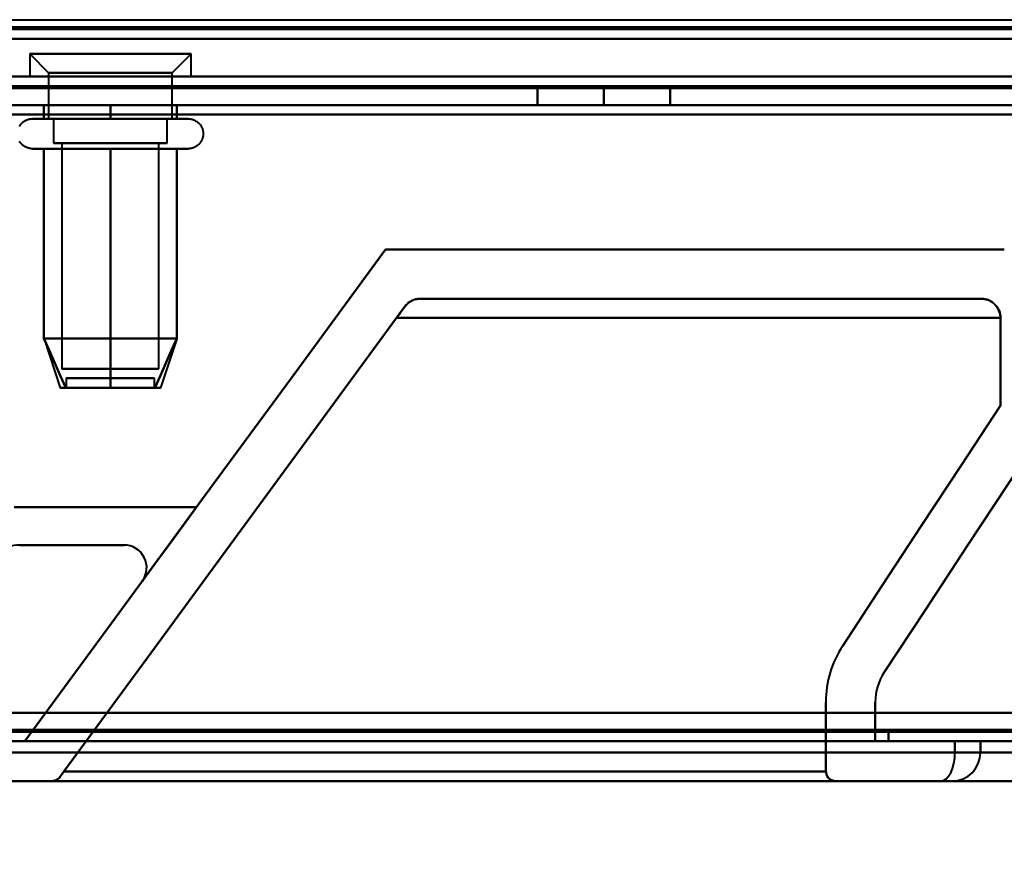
# Model space of a CAD drawing. Header units: millimetres. Extents: x -747 to 747, y -1110 to 610.
# Tile 35 of 93: x -274 to -222, y -376 to -332. Entities that reach past the tile are written whole.
import ezdxf

# ---------------------------------------------------------------- set-up
doc = ezdxf.new("R2010")
doc.units = ezdxf.units.MM
doc.layers.add('A-GENM', color=13, linetype='Continuous', lineweight=40)
doc.layers.add('G-IMPT', color=8, linetype='Continuous', lineweight=40)

# ---------------------------------------------------------------- blocks, each defined once
blk = doc.blocks.new('Maintenance r21 - Maintenance r21-755170-Niveau de réf_')
at = {"layer": 'A-GENM'}
for p, q in [((-585, -370), (585, -370)), ((585, -370), (-585, -370))]:
    blk.add_line(p, q, dxfattribs=at)
blk = doc.blocks.new('NEXA 1000 CALQUES_dwg-755156-Niveau de réf_')
at = {"layer": 'G-IMPT'}
for p, q in [((-584.4, -332), (584.4, -332)), ((-548.9, -331.5), (548.9, -331.5)), ((-273.25, -332.8), (-272.25, -333.8)), ((-273.25, -332.8), (-273.25, -334)), ((-265.319, -332.8), (-273.25, -332.8)), ((-273.25, -332.8), (-265.319, -332.8)), ((-264.75, -332.8), (-272.681, -332.8)), ((-272.681, -332.8), (-264.75, -332.8)), ((-265.75, -333.8), (-264.75, -332.8)), ((-264.75, -334), (-264.75, -332.8)), ((-179.1, -334), (-583.9, -334)), ((-265.319, -334), (-273.25, -334)), ((-272.681, -334), (-273.25, -334)), ((-273.25, -334), (-264.75, -334)), ((-273.25, -334), (-264.75, -334)), ((-264.75, -334), (-272.681, -334)), ((-272.25, -333.8), (-272.25, -336.215)), ((-266.185, -333.8), (-272.25, -333.8)), ((-272.25, -333.8), (-266.185, -333.8)), ((-265.75, -333.8), (-271.815, -333.8)), ((-271.815, -333.8), (-265.75, -333.8)), ((-265.75, -336.215), (-265.75, -333.8)), ((-273.1, -336.215), (-265.449, -336.215)), ((-272.551, -336.215), (-266.95, -336.215)), ((-267.375, -336.215), (-272.25, -336.215)), ((-272.25, -336.215), (-266.185, -336.215)), ((-272, -336.215), (-272, -337.5)), ((-267.5, -336.215), (-272, -336.215)), ((-272, -336.215), (-267.5, -336.215)), ((-271.815, -336.215), (-267.375, -336.215)), ((-265.75, -336.215), (-270.625, -336.215)), ((-266, -336.215), (-270.5, -336.215)), ((-270.5, -336.215), (-266, -336.215)), ((-267.375, -336.215), (-265.75, -336.215)), ((-266.95, -336.215), (-264.9, -336.215)), ((-266, -337.5), (-266, -336.215)), ((-266.402, -337.5), (-272, -337.5)), ((-272, -337.5), (-267.5, -337.5)), ((-266, -337.5), (-271.598, -337.5)), ((-271.548, -337.5), (-271.548, -349.389)), ((-266.793, -337.5), (-271.548, -337.5)), ((-271.548, -337.5), (-266.793, -337.5)), ((-266.452, -337.5), (-271.207, -337.5)), ((-271.207, -337.5), (-266.452, -337.5)), ((-270.5, -337.5), (-266.402, -337.5)), ((-267.5, -337.5), (-266, -337.5)), ((-266.452, -349.389), (-266.452, -337.5)), ((-265.449, -337.796), (-273.1, -337.796)), ((-266.95, -337.796), (-272.551, -337.796)), ((-264.9, -337.796), (-266.95, -337.796)), ((-223.1, -345.7), (-252.676, -345.7)), ((-272.495, -347.811), (-271.636, -350.389)), ((-265.505, -347.811), (-266.364, -350.389)), ((-266.793, -349.389), (-271.548, -349.389)), ((-271.548, -349.389), (-266.793, -349.389)), ((-266.452, -349.389), (-271.207, -349.389)), ((-271.207, -349.389), (-266.452, -349.389)), ((-271.33, -349.889), (-271.33, -350.389)), ((-271.33, -349.889), (-266.682, -349.889)), ((-266.682, -349.889), (-271.33, -349.889)), ((-271.318, -349.889), (-266.67, -349.889)), ((-266.67, -349.889), (-271.318, -349.889)), ((-266.67, -350.389), (-266.67, -349.889)), ((-271.33, -350.389), (-266.682, -350.389)), ((-266.682, -350.389), (-271.33, -350.389)), ((-271.318, -350.389), (-266.67, -350.389)), ((-266.67, -350.389), (-271.318, -350.389)), ((-584.4, -369), (-178.6, -369)), ((-276.202, -369), (-224.5, -369)), ((-276.202, -369), (-224.5, -369)), ((-224.5, -369), (-276.202, -369)), ((-224.5, -369), (-276.202, -369)), ((-224.5, -369), (-223.156, -369)), ((-224.5, -369), (-223.156, -369)), ((-223.156, -369), (-224.5, -369)), ((-223.156, -369), (-224.5, -369)), ((-223.156, -369), (-219.985, -369)), ((-219.985, -369), (-223.156, -369)), ((-277.584, -369.6), (-224.5, -369.6)), ((-277.584, -369.6), (-224.5, -369.6)), ((-224.5, -369.6), (-277.584, -369.6)), ((-224.5, -369.6), (-277.584, -369.6)), ((-224.5, -369.6), (-223.156, -369.6)), ((-224.5, -369.6), (-223.156, -369.6)), ((-223.156, -369.6), (-224.5, -369.6)), ((-223.156, -369.6), (-224.5, -369.6)), ((-223.156, -369.6), (-219.985, -369.6)), ((-219.985, -369.6), (-223.156, -369.6)), ((-276.818, -371.1), (-225.266, -371.1)), ((-276.818, -371.1), (-225.266, -371.1)), ((-225.266, -371.1), (-276.818, -371.1)), ((-225.266, -371.1), (-276.818, -371.1)), ((-272.069, -371.1), (-230.798, -371.1)), ((-225.266, -371.1), (-224.642, -371.1)), ((-225.266, -371.1), (-224.642, -371.1)), ((-224.642, -371.1), (-225.266, -371.1)), ((-224.642, -371.1), (-225.266, -371.1)), ((-224.642, -371.1), (-221.485, -371.1)), ((-221.485, -371.1), (-224.642, -371.1))]:
    blk.add_line(p, q, dxfattribs=at)
at = {"layer": 'G-IMPT', "flags": 128}
for points in [[(584.4, -331.4), (292.2, -331.4), (0, -331.4), (-292.2, -331.4), (-584.4, -331.4)], [(584.4, -331.4), (292.2, -331.4), (0, -331.4), (-292.2, -331.4), (-584.4, -331.4)], [(-584.4, -331.4), (-292.2, -331.4), (0, -331.4), (292.2, -331.4), (584.4, -331.4)], [(-549.4, -331.4), (-274.7, -331.4), (0, -331.4), (274.7, -331.4), (549.4, -331.4)], [(-548.9, -331), (-274.45, -331), (0, -331), (274.45, -331), (548.9, -331)], [(-405.201, -331.4), (-202.601, -331.4), (0, -331.4), (202.601, -331.4), (405.201, -331.4)], [(405.201, -331.4), (202.601, -331.4), (0, -331.4), (-202.601, -331.4), (-405.201, -331.4)], [(-584.4, -331.5), (-292.2, -331.5), (0, -331.5), (292.2, -331.5), (584.4, -331.5)], [(584.4, -332), (292.2, -332), (0, -332), (-292.2, -332), (-584.4, -332)], [(584.4, -332), (292.2, -332), (0, -332), (-292.2, -332), (-584.4, -332)], [(-584.4, -332), (-292.2, -332), (0, -332), (292.2, -332), (584.4, -332)], [(-584.4, -332), (-292.2, -332), (0, -332), (292.2, -332), (584.4, -332)], [(583.9, -331.5), (291.95, -331.5), (0, -331.5), (-291.95, -331.5), (-583.9, -331.5)], [(583.9, -331.5), (291.95, -331.5), (0, -331.5), (-291.95, -331.5), (-583.9, -331.5)], [(-583.9, -331.5), (-291.95, -331.5), (0, -331.5), (291.95, -331.5), (583.9, -331.5)], [(-583.9, -331.5), (-291.95, -331.5), (0, -331.5), (291.95, -331.5), (583.9, -331.5)], [(583.9, -331.5), (291.95, -331.5), (0, -331.5), (-291.95, -331.5), (-583.9, -331.5)], [(-583.9, -331.5), (-291.95, -331.5), (0, -331.5), (291.95, -331.5), (583.9, -331.5)], [(549.4, -331.5), (274.7, -331.5), (0, -331.5), (-274.7, -331.5), (-549.4, -331.5)], [(549.4, -332), (274.7, -332), (0, -332), (-274.7, -332), (-549.4, -332)], [(-549.4, -332), (-274.7, -332), (0, -332), (274.7, -332), (549.4, -332)], [(-549.4, -332), (-274.7, -332), (0, -332), (274.7, -332), (549.4, -332)], [(549.4, -332), (274.7, -332), (0, -332), (-274.7, -332), (-549.4, -332)], [(548.9, -331.5), (274.45, -331.5), (0, -331.5), (-274.45, -331.5), (-548.9, -331.5)], [(-548.9, -331.5), (-274.45, -331.5), (0, -331.5), (274.45, -331.5), (548.9, -331.5)], [(548.9, -331.5), (274.45, -331.5), (0, -331.5), (-274.45, -331.5), (-548.9, -331.5)], [(-548.9, -331.5), (-274.45, -331.5), (0, -331.5), (274.45, -331.5), (548.9, -331.5)], [(-548.9, -331.5), (-274.45, -331.5), (0, -331.5), (274.45, -331.5), (548.9, -331.5)], [(548.9, -331.5), (274.45, -331.5), (0, -331.5), (-274.45, -331.5), (-548.9, -331.5)], [(-179.1, -334), (-280.3, -334), (-381.5, -334), (-482.7, -334), (-583.9, -334)], [(-583.9, -334), (-482.7, -334), (-381.5, -334), (-280.3, -334), (-179.1, -334)], [(-583.9, -334), (-482.7, -334), (-381.5, -334), (-280.3, -334), (-179.1, -334)], [(-179.1, -334), (-280.3, -334), (-381.5, -334), (-482.7, -334), (-583.9, -334)], [(-179.1, -334.5), (-280.3, -334.5), (-381.5, -334.5), (-482.7, -334.5), (-583.9, -334.5)], [(-583.9, -334.5), (-482.7, -334.5), (-381.5, -334.5), (-280.3, -334.5), (-179.1, -334.5)], [(-583.9, -334.6), (-482.7, -334.6), (-381.5, -334.6), (-280.3, -334.6), (-179.1, -334.6)], [(-583.9, -334.6), (-482.7, -334.6), (-381.5, -334.6), (-280.3, -334.6), (-179.1, -334.6)], [(-179.1, -334.6), (-280.3, -334.6), (-381.5, -334.6), (-482.7, -334.6), (-583.9, -334.6)], [(-179.1, -334.6), (-280.3, -334.6), (-381.5, -334.6), (-482.7, -334.6), (-583.9, -334.6)], [(-179.1, -334.6), (-280.3, -334.6), (-381.5, -334.6), (-482.7, -334.6), (-583.9, -334.6)], [(-583.9, -334.6), (-482.7, -334.6), (-381.5, -334.6), (-280.3, -334.6), (-179.1, -334.6)], [(-303, -334.5), (-273, -334.5), (-243, -334.5), (-213, -334.5), (-183, -334.5)], [(-183, -334.5), (-213, -334.5), (-243, -334.5), (-273, -334.5), (-303, -334.5)], [(-303, -334.5), (-273, -334.5), (-243, -334.5), (-213, -334.5), (-183, -334.5)], [(-183, -334.5), (-213, -334.5), (-243, -334.5), (-273, -334.5), (-303, -334.5)], [(-243, -334.5), (-243.875, -334.5), (-244.75, -334.5), (-245.625, -334.5), (-246.5, -334.5)], [(-246.5, -334.5), (-245.625, -334.5), (-244.75, -334.5), (-243.875, -334.5), (-243, -334.5)], [(-246.5, -334.5), (-245.625, -334.5), (-244.75, -334.5), (-243.875, -334.5), (-243, -334.5)], [(-246.5, -335.5), (-246.5, -335.25), (-246.5, -335), (-246.5, -334.75), (-246.5, -334.5)], [(-246.5, -334.5), (-246.5, -334.75), (-246.5, -335), (-246.5, -335.25), (-246.5, -335.5)], [(-246.5, -335.5), (-246.5, -335.25), (-246.5, -335), (-246.5, -334.75), (-246.5, -334.5)], [(-243, -334.5), (-243.875, -334.5), (-244.75, -334.5), (-245.625, -334.5), (-246.5, -334.5)], [(-246.5, -334.5), (-246.5, -334.75), (-246.5, -335), (-246.5, -335.25), (-246.5, -335.5)], [(-243, -334.5), (-242.125, -334.5), (-241.25, -334.5), (-240.375, -334.5), (-239.5, -334.5)], [(-239.5, -334.5), (-240.375, -334.5), (-241.25, -334.5), (-242.125, -334.5), (-243, -334.5)], [(-243, -334.5), (-242.125, -334.5), (-241.25, -334.5), (-240.375, -334.5), (-239.5, -334.5)], [(-243, -335.5), (-243, -335.25), (-243, -335), (-243, -334.75), (-243, -334.5)], [(-243, -334.5), (-243, -334.75), (-243, -335), (-243, -335.25), (-243, -335.5)], [(-243, -335.5), (-243, -335.25), (-243, -335), (-243, -334.75), (-243, -334.5)], [(-239.5, -334.5), (-240.375, -334.5), (-241.25, -334.5), (-242.125, -334.5), (-243, -334.5)], [(-243, -334.5), (-243, -334.75), (-243, -335), (-243, -335.25), (-243, -335.5)], [(-239.5, -334.5), (-239.5, -334.75), (-239.5, -335), (-239.5, -335.25), (-239.5, -335.5)], [(-239.5, -335.5), (-239.5, -335.25), (-239.5, -335), (-239.5, -334.75), (-239.5, -334.5)], [(-239.5, -334.5), (-239.5, -334.75), (-239.5, -335), (-239.5, -335.25), (-239.5, -335.5)], [(-239.5, -335.5), (-239.5, -335.25), (-239.5, -335), (-239.5, -334.75), (-239.5, -334.5)], [(-183, -335.5), (-213, -335.5), (-243, -335.5), (-273, -335.5), (-303, -335.5)], [(-303, -335.5), (-273, -335.5), (-243, -335.5), (-213, -335.5), (-183, -335.5)], [(-183, -335.5), (-213, -335.5), (-243, -335.5), (-273, -335.5), (-303, -335.5)], [(-303, -335.5), (-273, -335.5), (-243, -335.5), (-213, -335.5), (-183, -335.5)], [(-269, -335.5), (-269.875, -335.5), (-270.75, -335.5), (-271.625, -335.5), (-272.5, -335.5)], [(-272.5, -335.5), (-272.5, -335.679), (-272.5, -335.857), (-272.5, -336.036), (-272.5, -336.215)], [(-272.5, -336.215), (-272.5, -336.036), (-272.5, -335.857), (-272.5, -335.679), (-272.5, -335.5)], [(-272.5, -335.5), (-272.5, -335.679), (-272.5, -335.857), (-272.5, -336.036), (-272.5, -336.215)], [(-272.5, -336.215), (-272.5, -336.036), (-272.5, -335.857), (-272.5, -335.679), (-272.5, -335.5)], [(-272.5, -335.5), (-271.625, -335.5), (-270.75, -335.5), (-269.875, -335.5), (-269, -335.5)], [(-269, -335.5), (-269.875, -335.5), (-270.75, -335.5), (-271.625, -335.5), (-272.5, -335.5)], [(-272.5, -335.5), (-271.625, -335.5), (-270.75, -335.5), (-269.875, -335.5), (-269, -335.5)], [(-265.5, -335.5), (-266.375, -335.5), (-267.25, -335.5), (-268.125, -335.5), (-269, -335.5)], [(-269, -335.5), (-269, -335.679), (-269, -335.857), (-269, -336.036), (-269, -336.215)], [(-269, -336.215), (-269, -336.036), (-269, -335.857), (-269, -335.679), (-269, -335.5)], [(-269, -335.5), (-269, -335.679), (-269, -335.857), (-269, -336.036), (-269, -336.215)], [(-269, -336.215), (-269, -336.036), (-269, -335.857), (-269, -335.679), (-269, -335.5)], [(-269, -335.5), (-268.125, -335.5), (-267.25, -335.5), (-266.375, -335.5), (-265.5, -335.5)], [(-265.5, -335.5), (-266.375, -335.5), (-267.25, -335.5), (-268.125, -335.5), (-269, -335.5)], [(-269, -335.5), (-268.125, -335.5), (-267.25, -335.5), (-266.375, -335.5), (-265.5, -335.5)], [(-265.5, -336.215), (-265.5, -336.036), (-265.5, -335.857), (-265.5, -335.679), (-265.5, -335.5)], [(-265.5, -335.5), (-265.5, -335.679), (-265.5, -335.857), (-265.5, -336.036), (-265.5, -336.215)], [(-265.5, -336.215), (-265.5, -336.036), (-265.5, -335.857), (-265.5, -335.679), (-265.5, -335.5)], [(-265.5, -335.5), (-265.5, -335.679), (-265.5, -335.857), (-265.5, -336.036), (-265.5, -336.215)], [(-243, -335.5), (-243.875, -335.5), (-244.75, -335.5), (-245.625, -335.5), (-246.5, -335.5)], [(-246.5, -335.5), (-245.625, -335.5), (-244.75, -335.5), (-243.875, -335.5), (-243, -335.5)], [(-243, -335.5), (-243.875, -335.5), (-244.75, -335.5), (-245.625, -335.5), (-246.5, -335.5)], [(-246.5, -335.5), (-245.625, -335.5), (-244.75, -335.5), (-243.875, -335.5), (-243, -335.5)], [(-239.5, -335.5), (-240.375, -335.5), (-241.25, -335.5), (-242.125, -335.5), (-243, -335.5)], [(-243, -335.5), (-242.125, -335.5), (-241.25, -335.5), (-240.375, -335.5), (-239.5, -335.5)], [(-239.5, -335.5), (-240.375, -335.5), (-241.25, -335.5), (-242.125, -335.5), (-243, -335.5)], [(-243, -335.5), (-242.125, -335.5), (-241.25, -335.5), (-240.375, -335.5), (-239.5, -335.5)], [(-584.4, -336), (-482.95, -336), (-381.5, -336), (-280.05, -336), (-178.6, -336)], [(-178.6, -336), (-280.05, -336), (-381.5, -336), (-482.95, -336), (-584.4, -336)], [(-584.4, -336), (-482.95, -336), (-381.5, -336), (-280.05, -336), (-178.6, -336)], [(-178.6, -336), (-280.05, -336), (-381.5, -336), (-482.95, -336), (-584.4, -336)], [(-583.9, -336), (-482.7, -336), (-381.5, -336), (-280.3, -336), (-179.1, -336)], [(-179.1, -336), (-280.3, -336), (-381.5, -336), (-482.7, -336), (-583.9, -336)], [(-179.1, -336), (-280.3, -336), (-381.5, -336), (-482.7, -336), (-583.9, -336)], [(-583.9, -336), (-482.7, -336), (-381.5, -336), (-280.3, -336), (-179.1, -336)], [(-273.1, -337.796), (-273.132, -337.795), (-273.163, -337.793), (-273.195, -337.79), (-273.226, -337.786), (-273.257, -337.78), (-273.288, -337.773), (-273.318, -337.765), (-273.349, -337.756), (-273.378, -337.745), (-273.408, -337.733), (-273.437, -337.72), (-273.465, -337.706), (-273.493, -337.691), (-273.52, -337.675), (-273.546, -337.658), (-273.572, -337.639), (-273.597, -337.62), (-273.621, -337.6), (-273.645, -337.578), (-273.667, -337.556), (-273.689, -337.533), (-273.709, -337.509), (-273.729, -337.484), (-273.748, -337.459), (-273.765, -337.432), (-273.782, -337.405)], [(-273.79, -336.62), (-273.774, -336.593), (-273.757, -336.566), (-273.739, -336.54), (-273.72, -336.515), (-273.7, -336.491), (-273.679, -336.467), (-273.657, -336.444), (-273.634, -336.422), (-273.61, -336.402), (-273.586, -336.382), (-273.56, -336.363), (-273.534, -336.345), (-273.507, -336.328), (-273.48, -336.312), (-273.452, -336.298), (-273.423, -336.284), (-273.394, -336.272), (-273.365, -336.261), (-273.335, -336.251), (-273.304, -336.242), (-273.274, -336.234), (-273.243, -336.228), (-273.212, -336.223), (-273.18, -336.219), (-273.149, -336.216), (-273.117, -336.215), (-273.1, -336.215)], [(-273.1, -336.215), (-273.097, -336.215), (-273.087, -336.215), (-273.071, -336.215), (-273.048, -336.215), (-273.018, -336.215), (-272.982, -336.215), (-272.94, -336.215), (-272.892, -336.215), (-272.837, -336.215), (-272.776, -336.215), (-272.709, -336.215), (-272.637, -336.215), (-272.558, -336.215), (-272.474, -336.215), (-272.384, -336.215), (-272.289, -336.215), (-272.188, -336.215), (-272.082, -336.215), (-271.972, -336.215), (-271.857, -336.215), (-271.737, -336.215), (-271.612, -336.215), (-271.484, -336.215), (-271.351, -336.215), (-271.215, -336.215), (-271.076, -336.215), (-270.932, -336.215), (-270.786, -336.215), (-270.637, -336.215), (-270.486, -336.215), (-270.332, -336.215), (-270.176, -336.215), (-270.018, -336.215), (-269.858, -336.215), (-269.697, -336.215), (-269.535, -336.215), (-269.372, -336.215), (-269.208, -336.215), (-269.044, -336.215), (-268.88, -336.215), (-268.716, -336.215), (-268.553, -336.215), (-268.391, -336.215), (-268.229, -336.215), (-268.068, -336.215), (-267.91, -336.215), (-267.752, -336.215), (-267.597, -336.215), (-267.444, -336.215), (-267.294, -336.215), (-267.146, -336.215), (-267.001, -336.215), (-266.86, -336.215), (-266.722, -336.215), (-266.587, -336.215), (-266.457, -336.215), (-266.33, -336.215), (-266.208, -336.215), (-266.09, -336.215), (-265.977, -336.215), (-265.868, -336.215), (-265.765, -336.215), (-265.667, -336.215), (-265.574, -336.215), (-265.487, -336.215), (-265.449, -336.215)], [(-272.551, -336.215), (-272.63, -336.215), (-272.703, -336.215), (-272.771, -336.215), (-272.832, -336.215), (-272.887, -336.215), (-272.936, -336.215), (-272.979, -336.215), (-273.015, -336.215), (-273.045, -336.215), (-273.069, -336.215), (-273.086, -336.215), (-273.096, -336.215), (-273.1, -336.215)], [(-264.9, -336.215), (-264.903, -336.215), (-264.913, -336.215), (-264.929, -336.215), (-264.952, -336.215), (-264.982, -336.215), (-265.018, -336.215), (-265.06, -336.215), (-265.108, -336.215), (-265.163, -336.215), (-265.224, -336.215), (-265.291, -336.215), (-265.363, -336.215), (-265.442, -336.215), (-265.526, -336.215), (-265.616, -336.215), (-265.711, -336.215), (-265.812, -336.215), (-265.918, -336.215), (-266.028, -336.215), (-266.144, -336.215), (-266.263, -336.215), (-266.388, -336.215), (-266.516, -336.215), (-266.649, -336.215), (-266.785, -336.215), (-266.925, -336.215), (-267.068, -336.215), (-267.214, -336.215), (-267.363, -336.215), (-267.514, -336.215), (-267.668, -336.215), (-267.824, -336.215), (-267.982, -336.215), (-268.142, -336.215), (-268.303, -336.215), (-268.465, -336.215), (-268.628, -336.215), (-268.792, -336.215), (-268.956, -336.215), (-269.12, -336.215), (-269.284, -336.215), (-269.447, -336.215), (-269.609, -336.215), (-269.771, -336.215), (-269.932, -336.215), (-270.09, -336.215), (-270.248, -336.215), (-270.403, -336.215), (-270.556, -336.215), (-270.706, -336.215), (-270.854, -336.215), (-270.999, -336.215), (-271.14, -336.215), (-271.278, -336.215), (-271.413, -336.215), (-271.543, -336.215), (-271.67, -336.215), (-271.792, -336.215), (-271.91, -336.215), (-272.023, -336.215), (-272.132, -336.215), (-272.235, -336.215), (-272.333, -336.215), (-272.426, -336.215), (-272.513, -336.215), (-272.551, -336.215)], [(-272.5, -336.215), (-271.625, -336.215), (-270.75, -336.215), (-269.875, -336.215), (-269, -336.215)], [(-269, -336.215), (-269.875, -336.215), (-270.75, -336.215), (-271.625, -336.215), (-272.5, -336.215)], [(-269, -336.215), (-268.125, -336.215), (-267.25, -336.215), (-266.375, -336.215), (-265.5, -336.215)], [(-265.5, -336.215), (-266.375, -336.215), (-267.25, -336.215), (-268.125, -336.215), (-269, -336.215)], [(-265.449, -336.215), (-265.37, -336.215), (-265.297, -336.215), (-265.229, -336.215), (-265.168, -336.215), (-265.113, -336.215), (-265.064, -336.215), (-265.021, -336.215), (-264.985, -336.215), (-264.955, -336.215), (-264.931, -336.215), (-264.914, -336.215), (-264.904, -336.215), (-264.9, -336.215)], [(-264.9, -336.215), (-264.868, -336.215), (-264.837, -336.217), (-264.805, -336.221), (-264.774, -336.225), (-264.743, -336.231), (-264.712, -336.238), (-264.682, -336.246), (-264.651, -336.255), (-264.622, -336.266), (-264.592, -336.277), (-264.563, -336.29), (-264.535, -336.304), (-264.507, -336.319), (-264.48, -336.336), (-264.454, -336.353), (-264.428, -336.371), (-264.403, -336.391), (-264.379, -336.411), (-264.355, -336.432), (-264.333, -336.455), (-264.311, -336.478), (-264.291, -336.502), (-264.271, -336.526), (-264.252, -336.552), (-264.235, -336.578), (-264.218, -336.605), (-264.203, -336.633), (-264.189, -336.661), (-264.175, -336.69), (-264.163, -336.719), (-264.152, -336.749), (-264.143, -336.779), (-264.134, -336.809), (-264.127, -336.84), (-264.121, -336.871), (-264.116, -336.902), (-264.113, -336.934), (-264.111, -336.965), (-264.11, -336.997), (-264.11, -337.028), (-264.111, -337.06), (-264.114, -337.091), (-264.118, -337.123), (-264.124, -337.154), (-264.13, -337.185), (-264.138, -337.216), (-264.147, -337.246), (-264.157, -337.276), (-264.169, -337.305), (-264.181, -337.334), (-264.195, -337.363), (-264.21, -337.391), (-264.226, -337.418), (-264.243, -337.445), (-264.261, -337.47), (-264.28, -337.496), (-264.3, -337.52), (-264.321, -337.544), (-264.343, -337.566), (-264.366, -337.588), (-264.39, -337.609), (-264.414, -337.629), (-264.44, -337.648), (-264.466, -337.666), (-264.493, -337.683), (-264.52, -337.698), (-264.548, -337.713), (-264.577, -337.727), (-264.606, -337.739), (-264.635, -337.75), (-264.665, -337.76), (-264.696, -337.769), (-264.726, -337.776), (-264.757, -337.783), (-264.788, -337.788), (-264.82, -337.792), (-264.851, -337.794), (-264.883, -337.796), (-264.9, -337.796)], [(-273.1, -337.796), (-273.097, -337.796), (-273.087, -337.796), (-273.071, -337.796), (-273.048, -337.796), (-273.018, -337.796), (-272.982, -337.796), (-272.94, -337.796), (-272.892, -337.796), (-272.837, -337.796), (-272.776, -337.796), (-272.709, -337.796), (-272.637, -337.796), (-272.558, -337.796), (-272.551, -337.796)], [(-265.449, -337.796), (-265.534, -337.796), (-265.624, -337.796), (-265.72, -337.796), (-265.821, -337.796), (-265.927, -337.796), (-266.038, -337.796), (-266.154, -337.796), (-266.274, -337.796), (-266.399, -337.796), (-266.528, -337.796), (-266.661, -337.796), (-266.797, -337.796), (-266.937, -337.796), (-267.081, -337.796), (-267.227, -337.796), (-267.376, -337.796), (-267.528, -337.796), (-267.682, -337.796), (-267.839, -337.796), (-267.997, -337.796), (-268.157, -337.796), (-268.318, -337.796), (-268.48, -337.796), (-268.643, -337.796), (-268.807, -337.796), (-268.97, -337.796), (-269.134, -337.796), (-269.298, -337.796), (-269.462, -337.796), (-269.624, -337.796), (-269.786, -337.796), (-269.946, -337.796), (-270.105, -337.796), (-270.262, -337.796), (-270.417, -337.796), (-270.569, -337.796), (-270.72, -337.796), (-270.867, -337.796), (-271.012, -337.796), (-271.153, -337.796), (-271.291, -337.796), (-271.425, -337.796), (-271.555, -337.796), (-271.681, -337.796), (-271.803, -337.796), (-271.921, -337.796), (-272.033, -337.796), (-272.141, -337.796), (-272.244, -337.796), (-272.342, -337.796), (-272.434, -337.796), (-272.521, -337.796), (-272.602, -337.796), (-272.677, -337.796), (-272.747, -337.796), (-272.811, -337.796), (-272.868, -337.796), (-272.919, -337.796), (-272.964, -337.796), (-273.003, -337.796), (-273.035, -337.796), (-273.061, -337.796), (-273.08, -337.796), (-273.093, -337.796), (-273.099, -337.796), (-273.1, -337.796)], [(-272.551, -337.796), (-272.466, -337.796), (-272.376, -337.796), (-272.28, -337.796), (-272.179, -337.796), (-272.073, -337.796), (-271.962, -337.796), (-271.846, -337.796), (-271.726, -337.796), (-271.601, -337.796), (-271.472, -337.796), (-271.339, -337.796), (-271.203, -337.796), (-271.063, -337.796), (-270.919, -337.796), (-270.773, -337.796), (-270.624, -337.796), (-270.472, -337.796), (-270.318, -337.796), (-270.161, -337.796), (-270.003, -337.796), (-269.843, -337.796), (-269.682, -337.796), (-269.52, -337.796), (-269.357, -337.796), (-269.193, -337.796), (-269.03, -337.796), (-268.866, -337.796), (-268.702, -337.796), (-268.538, -337.796), (-268.376, -337.796), (-268.214, -337.796), (-268.054, -337.796), (-267.895, -337.796), (-267.738, -337.796), (-267.583, -337.796), (-267.431, -337.796), (-267.28, -337.796), (-267.133, -337.796), (-266.988, -337.796), (-266.847, -337.796), (-266.709, -337.796), (-266.575, -337.796), (-266.445, -337.796), (-266.319, -337.796), (-266.197, -337.796), (-266.079, -337.796), (-265.967, -337.796), (-265.859, -337.796), (-265.756, -337.796), (-265.658, -337.796), (-265.566, -337.796), (-265.479, -337.796), (-265.398, -337.796), (-265.323, -337.796), (-265.253, -337.796), (-265.189, -337.796), (-265.132, -337.796), (-265.081, -337.796), (-265.036, -337.796), (-264.997, -337.796), (-264.965, -337.796), (-264.939, -337.796), (-264.92, -337.796), (-264.907, -337.796), (-264.901, -337.796), (-264.9, -337.796)], [(-269, -337.796), (-269.875, -337.796), (-270.75, -337.796), (-271.625, -337.796), (-272.5, -337.796)], [(-272.5, -337.796), (-272.5, -340.296), (-272.5, -342.796), (-272.5, -345.296), (-272.5, -347.796)], [(-272.5, -347.796), (-272.5, -345.296), (-272.5, -342.796), (-272.5, -340.296), (-272.5, -337.796)], [(-272.5, -337.796), (-272.5, -340.296), (-272.5, -342.796), (-272.5, -345.296), (-272.5, -347.796)], [(-272.5, -347.796), (-272.5, -345.296), (-272.5, -342.796), (-272.5, -340.296), (-272.5, -337.796)], [(-272.5, -337.796), (-271.625, -337.796), (-270.75, -337.796), (-269.875, -337.796), (-269, -337.796)], [(-269, -347.796), (-269, -345.296), (-269, -342.796), (-269, -340.296), (-269, -337.796)], [(-269, -337.796), (-268.125, -337.796), (-267.25, -337.796), (-266.375, -337.796), (-265.5, -337.796)], [(-265.5, -337.796), (-266.375, -337.796), (-267.25, -337.796), (-268.125, -337.796), (-269, -337.796)], [(-269, -337.796), (-269, -340.296), (-269, -342.796), (-269, -345.296), (-269, -347.796)], [(-269, -347.796), (-269, -345.296), (-269, -342.796), (-269, -340.296), (-269, -337.796)], [(-269, -337.796), (-269, -340.296), (-269, -342.796), (-269, -345.296), (-269, -347.796)], [(-265.5, -337.796), (-265.5, -340.296), (-265.5, -342.796), (-265.5, -345.296), (-265.5, -347.796)], [(-265.5, -347.796), (-265.5, -345.296), (-265.5, -342.796), (-265.5, -340.296), (-265.5, -337.796)], [(-265.5, -337.796), (-265.5, -340.296), (-265.5, -342.796), (-265.5, -345.296), (-265.5, -347.796)], [(-265.5, -347.796), (-265.5, -345.296), (-265.5, -342.796), (-265.5, -340.296), (-265.5, -337.796)], [(-264.9, -337.796), (-264.903, -337.796), (-264.913, -337.796), (-264.929, -337.796), (-264.952, -337.796), (-264.982, -337.796), (-265.018, -337.796), (-265.06, -337.796), (-265.108, -337.796), (-265.163, -337.796), (-265.224, -337.796), (-265.291, -337.796), (-265.363, -337.796), (-265.442, -337.796), (-265.449, -337.796)], [(-254.5, -343.1), (-259.25, -349.575), (-264, -356.05), (-268.75, -362.525), (-273.5, -369)], [(-273.5, -369), (-268.75, -362.525), (-264, -356.05), (-259.25, -349.575), (-254.5, -343.1)], [(-273.5, -369), (-268.75, -362.525), (-264, -356.05), (-259.25, -349.575), (-254.5, -343.1)], [(-254.5, -343.1), (-259.25, -349.575), (-264, -356.05), (-268.75, -362.525), (-273.5, -369)], [(-221.9, -343.1), (-230.05, -343.1), (-238.2, -343.1), (-246.35, -343.1), (-254.5, -343.1)], [(-254.5, -343.1), (-246.35, -343.1), (-238.2, -343.1), (-230.05, -343.1), (-221.9, -343.1)], [(-221.9, -343.1), (-230.05, -343.1), (-238.2, -343.1), (-246.35, -343.1), (-254.5, -343.1)], [(-254.5, -343.1), (-246.35, -343.1), (-238.2, -343.1), (-230.05, -343.1), (-221.9, -343.1)], [(-223.1, -345.7), (-230.494, -345.7), (-237.888, -345.7), (-245.282, -345.7), (-252.676, -345.7)], [(-252.676, -345.7), (-245.282, -345.7), (-237.888, -345.7), (-230.494, -345.7), (-223.1, -345.7)], [(-252.676, -345.7), (-245.282, -345.7), (-237.888, -345.7), (-230.494, -345.7), (-223.1, -345.7)], [(-223.1, -345.7), (-230.494, -345.7), (-237.888, -345.7), (-245.282, -345.7), (-252.676, -345.7)], [(-271.449, -370.6), (-267.066, -364.625), (-262.683, -358.65), (-258.3, -352.675), (-253.916, -346.7)], [(-253.916, -346.7), (-258.3, -352.675), (-262.683, -358.65), (-267.066, -364.625), (-271.449, -370.6)], [(-271.449, -370.6), (-267.066, -364.625), (-262.683, -358.65), (-258.3, -352.675), (-253.916, -346.7)], [(-253.916, -346.7), (-258.3, -352.675), (-262.683, -358.65), (-267.066, -364.625), (-271.449, -370.6)], [(-222.1, -346.7), (-230.054, -346.7), (-238.008, -346.7), (-245.962, -346.7), (-253.916, -346.7)], [(-253.916, -346.7), (-245.962, -346.7), (-238.008, -346.7), (-230.054, -346.7), (-222.1, -346.7)], [(-253.916, -346.7), (-245.962, -346.7), (-238.008, -346.7), (-230.054, -346.7), (-222.1, -346.7)], [(-222.1, -346.7), (-230.054, -346.7), (-238.008, -346.7), (-245.962, -346.7), (-253.916, -346.7)], [(-222.1, -346.7), (-222.1, -347.856), (-222.1, -349.011), (-222.1, -350.167), (-222.1, -351.322)], [(-222.1, -351.322), (-222.1, -350.167), (-222.1, -349.011), (-222.1, -347.856), (-222.1, -346.7)], [(-222.1, -346.7), (-222.1, -347.856), (-222.1, -349.011), (-222.1, -350.167), (-222.1, -351.322)], [(-222.1, -351.322), (-222.1, -350.167), (-222.1, -349.011), (-222.1, -347.856), (-222.1, -346.7)], [(-269, -347.796), (-269.875, -347.796), (-270.75, -347.796), (-271.625, -347.796), (-272.5, -347.796)], [(-272.5, -347.796), (-272.212, -348.444), (-271.923, -349.092), (-271.635, -349.741), (-271.346, -350.389)], [(-271.346, -350.389), (-271.635, -349.741), (-271.923, -349.092), (-272.212, -348.444), (-272.5, -347.796)], [(-272.5, -347.796), (-272.212, -348.444), (-271.923, -349.092), (-271.635, -349.741), (-271.346, -350.389)], [(-271.346, -350.389), (-271.635, -349.741), (-271.923, -349.092), (-272.212, -348.444), (-272.5, -347.796)], [(-272.5, -347.796), (-271.625, -347.796), (-270.75, -347.796), (-269.875, -347.796), (-269, -347.796)], [(-272.5, -347.796), (-271.625, -347.796), (-270.75, -347.796), (-269.875, -347.796), (-269, -347.796)], [(-269, -347.796), (-269.875, -347.796), (-270.75, -347.796), (-271.625, -347.796), (-272.5, -347.796)], [(-269, -350.389), (-269, -349.741), (-269, -349.092), (-269, -348.444), (-269, -347.796)], [(-269, -347.796), (-268.125, -347.796), (-267.25, -347.796), (-266.375, -347.796), (-265.5, -347.796)], [(-265.5, -347.796), (-266.375, -347.796), (-267.25, -347.796), (-268.125, -347.796), (-269, -347.796)], [(-269, -347.796), (-269, -348.444), (-269, -349.092), (-269, -349.741), (-269, -350.389)], [(-269, -350.389), (-269, -349.741), (-269, -349.092), (-269, -348.444), (-269, -347.796)], [(-269, -347.796), (-269, -348.444), (-269, -349.092), (-269, -349.741), (-269, -350.389)], [(-265.5, -347.796), (-266.375, -347.796), (-267.25, -347.796), (-268.125, -347.796), (-269, -347.796)], [(-269, -347.796), (-268.125, -347.796), (-267.25, -347.796), (-266.375, -347.796), (-265.5, -347.796)], [(-265.5, -347.796), (-265.788, -348.444), (-266.077, -349.092), (-266.365, -349.741), (-266.654, -350.389)], [(-266.654, -350.389), (-266.365, -349.741), (-266.077, -349.092), (-265.788, -348.444), (-265.5, -347.796)], [(-265.5, -347.796), (-265.788, -348.444), (-266.077, -349.092), (-266.365, -349.741), (-266.654, -350.389)], [(-266.654, -350.389), (-266.365, -349.741), (-266.077, -349.092), (-265.788, -348.444), (-265.5, -347.796)], [(-222.1, -351.322), (-224.178, -354.485), (-226.256, -357.647), (-228.334, -360.809), (-230.412, -363.972)], [(-230.412, -363.972), (-228.334, -360.809), (-226.256, -357.647), (-224.178, -354.485), (-222.1, -351.322)], [(-222.1, -351.322), (-224.178, -354.485), (-226.256, -357.647), (-228.334, -360.809), (-230.412, -363.972)], [(-230.412, -363.972), (-228.334, -360.809), (-226.256, -357.647), (-224.178, -354.485), (-222.1, -351.322)], [(-228.24, -365.399), (-226.055, -362.075), (-223.87, -358.75), (-221.685, -355.425), (-219.5, -352.1)], [(-219.5, -352.1), (-221.685, -355.425), (-223.87, -358.75), (-226.055, -362.075), (-228.24, -365.399)], [(-228.24, -365.399), (-226.055, -362.075), (-223.87, -358.75), (-221.685, -355.425), (-219.5, -352.1)], [(-219.5, -352.1), (-221.685, -355.425), (-223.87, -358.75), (-226.055, -362.075), (-228.24, -365.399)], [(-264.455, -356.67), (-266.856, -356.67), (-269.257, -356.67), (-271.658, -356.67), (-274.059, -356.67)], [(-264.455, -356.67), (-266.856, -356.67), (-269.257, -356.67), (-271.658, -356.67), (-274.059, -356.67)], [(-274.059, -356.67), (-271.658, -356.67), (-269.257, -356.67), (-266.856, -356.67), (-264.455, -356.67)], [(-274.059, -356.67), (-271.658, -356.67), (-269.257, -356.67), (-266.856, -356.67), (-264.455, -356.67)], [(-264.455, -356.67), (-266.856, -356.67), (-269.257, -356.67), (-271.658, -356.67), (-274.059, -356.67)], [(-274.059, -356.67), (-271.658, -356.67), (-269.257, -356.67), (-266.856, -356.67), (-264.455, -356.67)], [(-264.455, -356.67), (-266.856, -356.67), (-269.257, -356.67), (-271.658, -356.67), (-274.059, -356.67)], [(-274.059, -356.67), (-271.658, -356.67), (-269.257, -356.67), (-266.856, -356.67), (-264.455, -356.67)], [(-267.315, -360.568), (-266.6, -359.594), (-265.885, -358.619), (-265.17, -357.645), (-264.455, -356.67)], [(-264.455, -356.67), (-265.17, -357.645), (-265.885, -358.619), (-266.6, -359.594), (-267.315, -360.568)], [(-267.315, -360.568), (-266.6, -359.594), (-265.885, -358.619), (-265.17, -357.645), (-264.455, -356.67)], [(-264.455, -356.67), (-265.17, -357.645), (-265.885, -358.619), (-266.6, -359.594), (-267.315, -360.568)], [(-267.315, -360.568), (-266.6, -359.594), (-265.885, -358.619), (-265.17, -357.645), (-264.455, -356.67)], [(-264.455, -356.67), (-265.17, -357.645), (-265.885, -358.619), (-266.6, -359.594), (-267.315, -360.568)], [(-267.315, -360.568), (-266.6, -359.594), (-265.885, -358.619), (-265.17, -357.645), (-264.455, -356.67)], [(-264.455, -356.67), (-265.17, -357.645), (-265.885, -358.619), (-266.6, -359.594), (-267.315, -360.568)], [(-273.776, -358.67), (-272.401, -358.67), (-271.026, -358.67), (-269.651, -358.67), (-268.276, -358.67)], [(-268.276, -358.67), (-269.651, -358.67), (-271.026, -358.67), (-272.401, -358.67), (-273.776, -358.67)], [(-268.276, -358.67), (-269.651, -358.67), (-271.026, -358.67), (-272.401, -358.67), (-273.776, -358.67)], [(-273.776, -358.67), (-272.401, -358.67), (-271.026, -358.67), (-269.651, -358.67), (-268.276, -358.67)], [(-273.776, -358.67), (-272.401, -358.67), (-271.026, -358.67), (-269.651, -358.67), (-268.276, -358.67)], [(-268.276, -358.67), (-269.651, -358.67), (-271.026, -358.67), (-272.401, -358.67), (-273.776, -358.67)], [(-273.776, -358.67), (-272.401, -358.67), (-271.026, -358.67), (-269.651, -358.67), (-268.276, -358.67)], [(-268.276, -358.67), (-269.651, -358.67), (-271.026, -358.67), (-272.401, -358.67), (-273.776, -358.67)], [(-231.3, -366.939), (-231.299, -367.855), (-231.299, -368.77), (-231.298, -369.685), (-231.298, -370.6)], [(-231.298, -370.6), (-231.298, -369.685), (-231.299, -368.77), (-231.299, -367.855), (-231.3, -366.939)], [(-231.298, -370.6), (-231.298, -369.685), (-231.299, -368.77), (-231.299, -367.855), (-231.3, -366.939)], [(-231.3, -366.939), (-231.299, -367.855), (-231.299, -368.77), (-231.298, -369.685), (-231.298, -370.6)], [(-228.699, -369), (-228.699, -368.485), (-228.699, -367.969), (-228.699, -367.454), (-228.7, -366.938)], [(-228.699, -369), (-228.699, -368.485), (-228.699, -367.969), (-228.699, -367.454), (-228.7, -366.938)], [(-228.7, -366.938), (-228.699, -367.454), (-228.699, -367.969), (-228.699, -368.485), (-228.699, -369)], [(-228.7, -366.938), (-228.699, -367.454), (-228.699, -367.969), (-228.699, -368.485), (-228.699, -369)], [(-179.1, -367.5), (-280.3, -367.5), (-381.5, -367.5), (-482.7, -367.5), (-583.9, -367.5)], [(-583.9, -367.5), (-482.7, -367.5), (-381.5, -367.5), (-280.3, -367.5), (-179.1, -367.5)], [(-583.9, -367.5), (-482.7, -367.5), (-381.5, -367.5), (-280.3, -367.5), (-179.1, -367.5)], [(-179.1, -367.5), (-280.3, -367.5), (-381.5, -367.5), (-482.7, -367.5), (-583.9, -367.5)], [(-179.1, -367.5), (-280.3, -367.5), (-381.5, -367.5), (-482.7, -367.5), (-583.9, -367.5)], [(-583.9, -367.5), (-482.7, -367.5), (-381.5, -367.5), (-280.3, -367.5), (-179.1, -367.5)], [(-583.9, -367.5), (-482.7, -367.5), (-381.5, -367.5), (-280.3, -367.5), (-179.1, -367.5)], [(-179.1, -367.5), (-280.3, -367.5), (-381.5, -367.5), (-482.7, -367.5), (-583.9, -367.5)], [(-178.6, -368.4), (-280.05, -368.4), (-381.5, -368.4), (-482.95, -368.4), (-584.4, -368.4)], [(-584.4, -368.4), (-482.95, -368.4), (-381.5, -368.4), (-280.05, -368.4), (-178.6, -368.4)], [(-178.6, -368.4), (-280.05, -368.4), (-381.5, -368.4), (-482.95, -368.4), (-584.4, -368.4)], [(-584.4, -368.4), (-482.95, -368.4), (-381.5, -368.4), (-280.05, -368.4), (-178.6, -368.4)], [(-178.6, -368.4), (-280.05, -368.4), (-381.5, -368.4), (-482.95, -368.4), (-584.4, -368.4)], [(-584.4, -368.4), (-482.95, -368.4), (-381.5, -368.4), (-280.05, -368.4), (-178.6, -368.4)], [(-178.6, -368.5), (-280.05, -368.5), (-381.5, -368.5), (-482.95, -368.5), (-584.4, -368.5)], [(-584.4, -368.5), (-482.95, -368.5), (-381.5, -368.5), (-280.05, -368.5), (-178.6, -368.5)], [(-278, -368.5), (-265.5, -368.5), (-253, -368.5), (-240.5, -368.5), (-228, -368.5)], [(-228, -368.5), (-240.5, -368.5), (-253, -368.5), (-265.5, -368.5), (-278, -368.5)], [(-278, -368.5), (-265.5, -368.5), (-253, -368.5), (-240.5, -368.5), (-228, -368.5)], [(-228, -368.5), (-240.5, -368.5), (-253, -368.5), (-265.5, -368.5), (-278, -368.5)], [(-228, -368.5), (-228, -368.625), (-228, -368.75), (-228, -368.875), (-228, -369)], [(-228, -369), (-228, -368.875), (-228, -368.75), (-228, -368.625), (-228, -368.5)], [(-228, -368.5), (-228, -368.625), (-228, -368.75), (-228, -368.875), (-228, -369)], [(-228, -369), (-228, -368.875), (-228, -368.75), (-228, -368.625), (-228, -368.5)], [(-584.4, -369), (-482.95, -369), (-381.5, -369), (-280.05, -369), (-178.6, -369)], [(-178.6, -369), (-280.05, -369), (-381.5, -369), (-482.95, -369), (-584.4, -369)], [(-584.4, -369), (-482.95, -369), (-381.5, -369), (-280.05, -369), (-178.6, -369)], [(-178.6, -369), (-280.05, -369), (-381.5, -369), (-482.95, -369), (-584.4, -369)], [(-276.202, -369), (-264.151, -369), (-252.101, -369), (-240.05, -369), (-228, -369)], [(-228, -369), (-240.05, -369), (-252.101, -369), (-264.151, -369), (-276.202, -369)], [(-228, -369), (-240.05, -369), (-252.101, -369), (-264.151, -369), (-276.202, -369)], [(-276.202, -369), (-264.151, -369), (-252.101, -369), (-240.05, -369), (-228, -369)], [(-273.5, -369), (-262.3, -369), (-251.099, -369), (-239.899, -369), (-228.699, -369)], [(-228.699, -369), (-239.899, -369), (-251.099, -369), (-262.3, -369), (-273.5, -369)], [(-273.5, -369), (-262.3, -369), (-251.099, -369), (-239.899, -369), (-228.699, -369)], [(-228.699, -369), (-239.899, -369), (-251.099, -369), (-262.3, -369), (-273.5, -369)], [(-224.5, -369.6), (-224.5, -369.45), (-224.5, -369.3), (-224.5, -369.15), (-224.5, -369)], [(-224.5, -369), (-224.5, -369.15), (-224.5, -369.3), (-224.5, -369.45), (-224.5, -369.6)], [(-224.5, -369.6), (-224.5, -369.45), (-224.5, -369.3), (-224.5, -369.15), (-224.5, -369)], [(-224.5, -369), (-224.5, -369.15), (-224.5, -369.3), (-224.5, -369.45), (-224.5, -369.6)], [(-223.156, -369), (-223.156, -369.15), (-223.156, -369.3), (-223.156, -369.45), (-223.156, -369.6)], [(-223.156, -369.6), (-223.156, -369.45), (-223.156, -369.3), (-223.156, -369.15), (-223.156, -369)], [(-223.156, -369), (-223.156, -369.15), (-223.156, -369.3), (-223.156, -369.45), (-223.156, -369.6)], [(-223.156, -369.6), (-223.156, -369.45), (-223.156, -369.3), (-223.156, -369.15), (-223.156, -369)], [(-231.298, -370.6), (-241.336, -370.6), (-251.374, -370.6), (-261.411, -370.6), (-271.449, -370.6)], [(-271.449, -370.6), (-261.411, -370.6), (-251.374, -370.6), (-241.336, -370.6), (-231.298, -370.6)], [(-271.449, -370.6), (-261.411, -370.6), (-251.374, -370.6), (-241.336, -370.6), (-231.298, -370.6)], [(-231.298, -370.6), (-241.336, -370.6), (-251.374, -370.6), (-261.411, -370.6), (-271.449, -370.6)], [(-275.063, -371.1), (-273.27, -371.1), (-271.441, -371.1), (-269.58, -371.1), (-267.689, -371.1), (-265.772, -371.1), (-263.831, -371.1), (-261.869, -371.1), (-259.89, -371.1), (-257.897, -371.1), (-255.893, -371.1), (-253.881, -371.1), (-251.865, -371.1), (-249.847, -371.1), (-247.832, -371.1), (-245.821, -371.1), (-243.819, -371.1), (-241.828, -371.1), (-239.852, -371.1), (-237.894, -371.1), (-235.957, -371.1), (-234.044, -371.1), (-232.159, -371.1), (-230.303, -371.1), (-228.481, -371.1), (-226.695, -371.1), (-225.266, -371.1)], [(-225.266, -371.1), (-227.021, -371.1), (-228.814, -371.1), (-230.643, -371.1), (-232.504, -371.1), (-234.395, -371.1), (-236.312, -371.1), (-238.253, -371.1), (-240.215, -371.1), (-242.194, -371.1), (-244.187, -371.1), (-246.191, -371.1), (-248.203, -371.1), (-250.219, -371.1), (-252.237, -371.1), (-254.252, -371.1), (-256.263, -371.1), (-258.265, -371.1), (-260.256, -371.1), (-262.232, -371.1), (-264.19, -371.1), (-266.127, -371.1), (-268.039, -371.1), (-269.925, -371.1), (-271.781, -371.1), (-273.603, -371.1), (-275.389, -371.1)], [(-230.798, -371.1), (-241.116, -371.1), (-251.434, -371.1), (-261.751, -371.1), (-272.069, -371.1)], [(-272.069, -371.1), (-261.751, -371.1), (-251.434, -371.1), (-241.116, -371.1), (-230.798, -371.1)], [(-230.798, -371.1), (-241.116, -371.1), (-251.434, -371.1), (-261.751, -371.1), (-272.069, -371.1)], [(-272.069, -371.1), (-261.751, -371.1), (-251.434, -371.1), (-241.116, -371.1), (-230.798, -371.1)], [(-224.642, -371.1), (-224.65, -371.1), (-224.66, -371.1), (-224.672, -371.1), (-224.686, -371.1), (-224.703, -371.1), (-224.721, -371.1), (-224.741, -371.1), (-224.762, -371.1), (-224.786, -371.1), (-224.812, -371.1), (-224.839, -371.1), (-224.868, -371.1), (-224.899, -371.1), (-224.932, -371.1), (-224.966, -371.1), (-225.001, -371.1), (-225.038, -371.1), (-225.077, -371.1), (-225.117, -371.1), (-225.158, -371.1), (-225.2, -371.1), (-225.244, -371.1), (-225.266, -371.1)], [(-225.266, -371.1), (-225.222, -371.1), (-225.179, -371.1), (-225.137, -371.1), (-225.097, -371.1), (-225.058, -371.1), (-225.02, -371.1), (-224.983, -371.1), (-224.949, -371.1), (-224.915, -371.1), (-224.884, -371.1), (-224.854, -371.1), (-224.825, -371.1), (-224.799, -371.1), (-224.774, -371.1), (-224.751, -371.1), (-224.73, -371.1), (-224.711, -371.1), (-224.694, -371.1), (-224.679, -371.1), (-224.666, -371.1), (-224.655, -371.1), (-224.646, -371.1), (-224.642, -371.1)], [(-221.485, -371.1), (-221.766, -371.1), (-222.608, -371.1), (-224.01, -371.1), (-224.642, -371.1)], [(-224.642, -371.1), (-223.042, -371.1), (-222.001, -371.1), (-221.521, -371.1), (-221.485, -371.1)]]:
    blk.add_lwpolyline(points, dxfattribs=at)
at = {"layer": 'G-IMPT'}
for centre, radius, start, end in [((-273.776, -360.745), 2.075, 90, 158.8206), ((-273.776, -360.745), 2.075, 90, 158.8206), ((-273.776, -360.745), 2.075, 90, 158.8206), ((-268.276, -359.863), 1.193, 323.7366, 90), ((-268.276, -359.863), 1.193, 323.7366, 90), ((-268.276, -359.863), 1.193, 323.7366, 90), ((-268.276, -359.863), 1.193, 323.7366, 90), ((-268.276, -359.863), 1.193, 323.7366, 90), ((-268.276, -359.863), 1.193, 323.7366, 90), ((-268.276, -359.863), 1.193, 323.7366, 90), ((-268.276, -359.863), 1.193, 323.7366, 90), ((-225.9, -366.937), 5.4, 146.6894, 180.0243), ((-225.9, -366.937), 5.4, 146.6894, 180.0243), ((-225.9, -366.937), 5.4, 146.6894, 180.0243), ((-225.9, -366.937), 5.4, 146.6894, 180.0243), ((-225.9, -366.937), 2.8, 146.6894, 180.0243), ((-225.9, -366.937), 2.8, 146.6894, 180.0243), ((-225.9, -366.937), 2.8, 146.6894, 180.0243), ((-225.9, -366.937), 2.8, 146.6894, 180.0243)]:
    blk.add_arc(centre, radius, start, end, dxfattribs=at)
for centre, ratio in [((-225.266, -369.6), 0.510973), ((-225.266, -369.6), 0.510973), ((-225.266, -369.6), 0.510973), ((-225.266, -369.6), 0.510973), ((-224.642, -369.6), 0.991008), ((-224.642, -369.6), 0.991008), ((-224.642, -369.6), 0.991008), ((-224.642, -369.6), 0.991008)]:
    blk.add_ellipse(centre, major_axis=(0, 1.5), ratio=ratio, start_param=3.141593, end_param=4.712389, dxfattribs=at)
for points in [[(-253.482, -346.109), (-253.435, -346.045), (-253.329, -345.93), (-253.131, -345.8), (-252.91, -345.718), (-252.756, -345.7), (-252.676, -345.7)], [(-253.482, -346.109), (-253.436, -346.045), (-253.329, -345.93), (-253.132, -345.8), (-252.911, -345.718), (-252.754, -345.7), (-252.676, -345.7)], [(-222.1, -346.7), (-222.1, -346.635), (-222.113, -346.504), (-222.17, -346.315), (-222.263, -346.141), (-222.388, -345.988), (-222.541, -345.863), (-222.715, -345.77), (-222.904, -345.713), (-223.035, -345.7), (-223.1, -345.7)], [(-223.1, -345.7), (-223.035, -345.7), (-222.904, -345.713), (-222.715, -345.77), (-222.541, -345.863), (-222.388, -345.988), (-222.263, -346.141), (-222.17, -346.315), (-222.113, -346.504), (-222.1, -346.635), (-222.1, -346.7)], [(-223.1, -345.7), (-223.032, -345.7), (-222.901, -345.713), (-222.721, -345.77), (-222.55, -345.863), (-222.4, -345.988), (-222.274, -346.141), (-222.176, -346.315), (-222.119, -346.504), (-222.102, -346.635), (-222.1, -346.7)], [(-222.1, -346.7), (-222.102, -346.635), (-222.119, -346.504), (-222.176, -346.315), (-222.274, -346.141), (-222.4, -345.988), (-222.55, -345.863), (-222.721, -345.77), (-222.901, -345.713), (-223.032, -345.7), (-223.1, -345.7)], [(-253.916, -346.7), (-253.877, -346.647), (-253.8, -346.542), (-253.687, -346.387), (-253.58, -346.241), (-253.514, -346.151), (-253.482, -346.109)], [(-253.482, -346.109), (-253.514, -346.151), (-253.58, -346.241), (-253.687, -346.387), (-253.8, -346.542), (-253.877, -346.647), (-253.916, -346.7)], [(-253.916, -346.7), (-253.839, -346.595), (-253.684, -346.384), (-253.545, -346.193), (-253.482, -346.109)], [(-253.482, -346.109), (-253.545, -346.193), (-253.684, -346.384), (-253.839, -346.595), (-253.916, -346.7)], [(-271.346, -350.389), (-271.539, -350.389), (-271.732, -350.389), (-271.539, -350.389), (-271.346, -350.389)], [(-271.346, -350.389), (-271.538, -350.389), (-271.636, -350.389), (-271.636, -350.389)], [(-271.636, -350.389), (-271.636, -350.389), (-271.538, -350.389), (-271.346, -350.389)], [(-269, -350.389), (-269.472, -350.389), (-270.366, -350.389), (-271.067, -350.389), (-271.346, -350.389)], [(-271.346, -350.389), (-271.067, -350.389), (-270.366, -350.389), (-269.472, -350.389), (-269, -350.389)], [(-271.346, -350.389), (-271.074, -350.389), (-270.366, -350.389), (-269.464, -350.389), (-269, -350.389)], [(-269, -350.389), (-269.464, -350.389), (-270.367, -350.389), (-271.074, -350.389), (-271.346, -350.389)], [(-269, -350.389), (-268.528, -350.389), (-267.634, -350.389), (-266.933, -350.389), (-266.654, -350.389)], [(-266.654, -350.389), (-266.933, -350.389), (-267.634, -350.389), (-268.528, -350.389), (-269, -350.389)], [(-266.654, -350.389), (-266.926, -350.389), (-267.634, -350.389), (-268.536, -350.389), (-269, -350.389)], [(-269, -350.389), (-268.536, -350.389), (-267.633, -350.389), (-266.926, -350.389), (-266.654, -350.389)], [(-266.654, -350.389), (-266.461, -350.389), (-266.268, -350.389), (-266.461, -350.389), (-266.654, -350.389)], [(-266.654, -350.389), (-266.462, -350.389), (-266.364, -350.389), (-266.364, -350.389)], [(-266.364, -350.389), (-266.364, -350.389), (-266.462, -350.389), (-266.654, -350.389)], [(-271.449, -370.6), (-271.488, -370.653), (-271.565, -370.758), (-271.635, -370.853), (-271.666, -370.896)], [(-271.666, -370.896), (-271.635, -370.853), (-271.565, -370.758), (-271.488, -370.653), (-271.449, -370.6)], [(-271.666, -370.896), (-271.635, -370.853), (-271.565, -370.758), (-271.488, -370.653), (-271.449, -370.6)], [(-271.449, -370.6), (-271.488, -370.653), (-271.565, -370.758), (-271.635, -370.853), (-271.666, -370.896)]]:
    blk.add_open_spline(points, degree=3, dxfattribs=at)
for points, knots in [([(-252.676, -345.7), (-252.754, -345.7), (-252.872, -345.714), (-253.059, -345.77), (-253.27, -345.877), (-253.413, -346.014), (-253.482, -346.109)], [0, 0, 0, 0, 0.25, 0.375, 0.625, 1, 1, 1, 1]), ([(-252.676, -345.7), (-252.756, -345.7), (-252.871, -345.714), (-253.058, -345.77), (-253.269, -345.877), (-253.411, -346.014), (-253.482, -346.109)], [0, 0, 0, 0, 0.25, 0.375, 0.625, 1, 1, 1, 1]), ([(-272.069, -371.1), (-272.03, -371.1), (-271.953, -371.091), (-271.804, -371.037), (-271.714, -370.959), (-271.666, -370.896)], [0, 0, 0, 0, 0.25, 0.5, 1, 1, 1, 1]), ([(-271.666, -370.896), (-271.701, -370.943), (-271.787, -371.025), (-271.932, -371.089), (-272.03, -371.1), (-272.069, -371.1)], [0, 0, 0, 0, 0.375, 0.75, 1, 1, 1, 1]), ([(-272.069, -371.1), (-272.03, -371.1), (-271.952, -371.091), (-271.804, -371.037), (-271.712, -370.959), (-271.666, -370.896)], [0, 0, 0, 0, 0.25, 0.5, 1, 1, 1, 1]), ([(-271.666, -370.896), (-271.702, -370.943), (-271.787, -371.025), (-271.933, -371.089), (-272.03, -371.1), (-272.069, -371.1)], [0, 0, 0, 0, 0.375, 0.75, 1, 1, 1, 1]), ([(-231.298, -370.6), (-231.296, -370.666), (-231.273, -370.78), (-231.184, -370.922), (-231.038, -371.055), (-230.9, -371.1), (-230.798, -371.1)], [0, 0, 0, 0, 0.25, 0.4375, 0.625, 1, 1, 1, 1]), ([(-230.798, -371.1), (-230.866, -371.1), (-230.975, -371.077), (-231.115, -370.992), (-231.248, -370.845), (-231.295, -370.698), (-231.298, -370.6)], [0, 0, 0, 0, 0.25, 0.4375, 0.625, 1, 1, 1, 1]), ([(-231.298, -370.6), (-231.298, -370.666), (-231.275, -370.78), (-231.19, -370.922), (-231.043, -371.055), (-230.896, -371.1), (-230.798, -371.1)], [0, 0, 0, 0, 0.25, 0.4375, 0.625, 1, 1, 1, 1]), ([(-230.798, -371.1), (-230.864, -371.1), (-230.978, -371.077), (-231.12, -370.992), (-231.253, -370.845), (-231.298, -370.698), (-231.298, -370.6)], [0, 0, 0, 0, 0.25, 0.4375, 0.625, 1, 1, 1, 1])]:
    blk.add_open_spline(points, degree=3, knots=knots, dxfattribs=at)

msp = doc.modelspace()

# ---------------------------------------------------------------- linework, layer by layer
at = {"color": 94, "lineweight": 30}
msp.add_circle((0, 0.5), 609.6, dxfattribs=at)

# ---------------------------------------------------------------- block references
at = {"layer": 'A-GENM'}
msp.add_blockref('Maintenance r21 - Maintenance r21-755170-Niveau de réf_', (0, 0), dxfattribs=at)
at = {"layer": 'G-IMPT'}
msp.add_blockref('NEXA 1000 CALQUES_dwg-755156-Niveau de réf_', (0, -1), dxfattribs=at)

doc.saveas('drawing.dxf')
